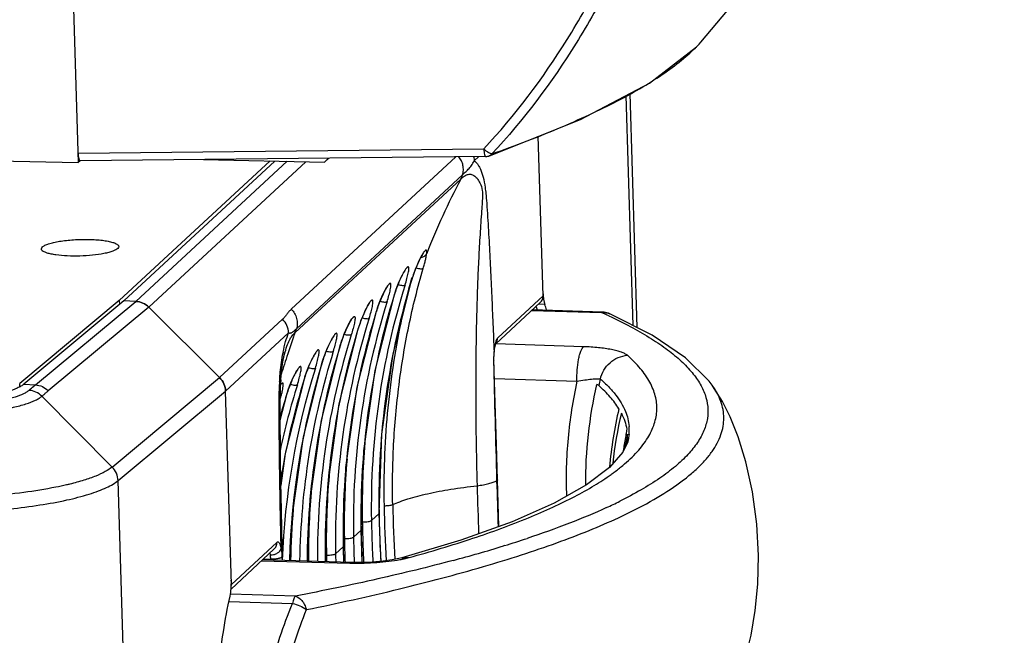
# Model space of a CAD drawing. Header units: millimetres. Extents: x 19266 to 21235, y -89 to 1237.
# Tile 60 of 74: x 21092 to 21194, y 624 to 688. Entities that reach past the tile are written whole.
import ezdxf

# ---------------------------------------------------------------- set-up
doc = ezdxf.new("R2010")
doc.units = ezdxf.units.MM
doc.header["$LTSCALE"] = 16.335
doc.layers.get('0').update_dxf_attribs({"linetype": 'CONTINUOUS'})

msp = doc.modelspace()

# ---------------------------------------------------------------- linework, layer by layer
at = {"color": 7, "linetype": 'Continuous'}
for p, q in [((21095.944, 750.567), (21098.314, 672.879)), ((21162.598, 685.304), (21162.6, 685.306)), ((21154.863, 679.802), (21155.588, 656.057)), ((21155.264, 680.013), (21156.001, 655.848)), ((20863.974, 677.979), (21098.314, 672.879)), ((21146.314, 659.135), (21145.812, 675.591)), ((21098.284, 673.855), (21140.182, 674.285)), ((21140.398, 673.5), (21098.496, 673.07)), ((21111.257, 673.201), (21123.746, 672.929)), ((21120.313, 657.74), (21137.294, 673.468)), ((21123.746, 672.929), (21124.145, 673.333)), ((21123.746, 672.929), (21124.183, 673.333)), ((21139.661, 673.492), (21139.199, 673.064)), ((21140.723, 673.557), (21140.719, 673.556)), ((21098.521, 673.07), (21098.314, 672.879)), ((21118.125, 673.051), (21102.546, 658.621)), ((21118.612, 673.041), (21103.03, 658.609)), ((21104.253, 658.55), (21119.868, 673.013)), ((21121.812, 672.971), (21105.594, 657.95)), ((21120.674, 655.285), (21137.831, 671.175)), ((21120.839, 655.715), (21137.995, 671.606)), ((21102.401, 664.019), (21102.383, 664.001)), ((21130.827, 653.124), (21132.808, 660.948)), ((21132.808, 660.948), (21132.788, 660.916)), ((21132.808, 660.948), (21132.844, 661.062)), ((21128.975, 651.408), (21130.956, 659.232)), ((21130.956, 659.232), (21130.936, 659.201)), ((21130.956, 659.232), (21130.985, 659.323)), ((21141.628, 654.795), (21146.314, 659.135)), ((21102.546, 658.621), (21092.26, 650.06)), ((21103.03, 658.609), (21092.682, 649.996)), ((21093.884, 649.923), (21104.25, 658.55)), ((21105.592, 657.95), (21095.217, 649.316)), ((21102.546, 658.621), (21102.558, 658.216)), ((21104.253, 658.55), (21103.03, 658.609)), ((21105.592, 657.95), (21112.906, 650.671)), ((21105.594, 657.95), (21112.906, 650.671)), ((21141.425, 654.165), (21146.021, 658.422)), ((21146.488, 658.229), (21145.828, 658.244)), ((21127.122, 649.692), (21129.103, 657.516)), ((21129.103, 657.516), (21129.083, 657.485)), ((21129.103, 657.516), (21129.132, 657.607)), ((21145.151, 657.617), (21152.341, 657.392)), ((21152.446, 657.438), (21145.203, 657.665)), ((21152.446, 657.438), (21152.341, 657.392)), ((21153.199, 657.265), (21153.199, 657.265)), ((21112.906, 650.671), (21119.413, 656.698)), ((21127.251, 655.8), (21127.28, 655.891)), ((21120.025, 655.304), (21113.518, 649.278)), ((21125.27, 647.976), (21127.251, 655.8)), ((21127.251, 655.8), (21127.231, 655.769)), ((21123.422, 646.285), (21125.398, 654.084)), ((21125.378, 654.053), (21125.398, 654.084)), ((21125.398, 654.084), (21125.445, 654.232)), ((21125.398, 654.084), (21125.398, 654.084)), ((21141.39, 654.05), (21141.43, 654.182)), ((21141.43, 654.182), (21141.441, 654.208)), ((21150.484, 653.863), (21141.435, 654.175)), ((21141.24, 652.564), (21141.258, 653.092)), ((21141.272, 653.28), (21141.247, 653.338)), ((21141.258, 653.092), (21141.272, 653.28)), ((21141.272, 653.28), (21141.3, 653.554)), ((21121.565, 644.545), (21123.546, 652.369)), ((21123.546, 652.369), (21123.526, 652.337)), ((21123.546, 652.369), (21123.575, 652.462)), ((21141.242, 652.462), (21141.193, 652.393)), ((21141.242, 652.462), (21141.24, 652.564)), ((21141.365, 648.023), (21141.242, 652.462)), ((21092.269, 649.757), (21092.26, 650.06)), ((21092.682, 649.996), (21093.884, 649.923)), ((21101.815, 641.44), (21112.906, 650.671)), ((21119.102, 650.249), (21119.104, 650.286)), ((21119.187, 649.469), (21119.214, 650.281)), ((21119.213, 650.244), (21119.227, 650.506)), ((21119.213, 650.244), (21119.215, 650.281)), ((21119.712, 642.83), (21121.693, 650.653)), ((21121.693, 650.653), (21121.673, 650.621)), ((21121.693, 650.653), (21121.723, 650.747)), ((21141.294, 650.585), (21149.803, 650.292)), ((21163.767, 649.894), (21163.759, 649.905)), ((21094.558, 648.752), (21101.815, 641.44)), ((21102.423, 640.043), (21113.518, 649.278)), ((21114.127, 629.322), (21113.518, 649.278)), ((21119.171, 646.292), (21119.841, 648.937)), ((21119.841, 648.937), (21119.821, 648.906)), ((21119.841, 648.937), (21119.87, 649.031)), ((21155.054, 644.06), (21154.548, 642.971)), ((21154.749, 644.125), (21154.746, 644.106)), ((21154.879, 644.088), (21154.883, 644.107)), ((21155.006, 644.061), (21155.001, 644.007)), ((21155.008, 644.08), (21155.006, 644.061)), ((21155.058, 644.078), (21155.054, 644.059)), ((21119.247, 639.524), (21119.712, 642.83)), ((21104.712, 565.006), (21102.423, 640.043)), ((21141.516, 640.109), (21141.518, 640.027)), ((21141.743, 635.301), (21141.593, 640.112)), ((21128.586, 635.919), (21129.369, 636.644)), ((21129.368, 636.686), (21129.369, 636.644)), ((21129.391, 636.685), (21129.369, 636.644)), ((21129.508, 632.964), (21129.391, 636.685)), ((21126.733, 634.203), (21127.516, 634.928)), ((21127.538, 634.97), (21127.516, 634.928)), ((21127.516, 634.97), (21127.516, 634.928)), ((21127.644, 631.598), (21127.538, 634.97)), ((21114.127, 629.322), (21118.813, 633.663)), ((21137.815, 633.883), (21131.733, 632.054)), ((21114.083, 628.84), (21118.52, 632.95)), ((21118.52, 632.95), (21118.52, 632.95)), ((21119.4, 631.788), (21119.366, 633.26)), ((21124.881, 632.487), (21125.664, 633.213)), ((21125.663, 633.255), (21125.664, 633.213)), ((21125.686, 633.254), (21125.664, 633.213)), ((21125.737, 631.619), (21125.686, 633.254)), ((21129.58, 631.705), (21129.508, 632.964)), ((21142.332, 633.326), (21142.209, 633.288)), ((21117.247, 631.771), (21126.371, 631.529)), ((21126.515, 631.599), (21117.325, 631.843)), ((21117.427, 631.938), (21118.147, 631.945)), ((21118.147, 631.945), (21118.15, 631.821)), ((21119.341, 632.154), (21119.352, 631.789)), ((21126.371, 631.529), (21126.515, 631.599)), ((21131.731, 632.053), (21131.733, 632.054)), ((21113.875, 627.544), (21120.442, 627.347)), ((21120.732, 628.115), (21114.014, 628.315))]:
    msp.add_line(p, q, dxfattribs=at)
for points in [[(21162.6, 685.306), (21167.561, 691.25), (21172.957, 699.252), (21177.881, 708.553), (21182.218, 719.135), (21185.9, 730.962), (21188.863, 743.83), (21191.101, 757.521), (21192.665, 771.979), (21193.605, 787.329), (21193.944, 803.7)], [(21140.718, 673.559), (21150.169, 677.328), (21157.313, 681.093), (21162.155, 684.841), (21162.601, 685.307)], [(21132.844, 661.062), (21132.984, 661.474), (21133.136, 661.878), (21133.293, 662.261), (21133.447, 662.608), (21133.592, 662.907), (21133.721, 663.151), (21133.828, 663.333), (21133.906, 663.45), (21133.924, 663.474)], [(21130.985, 659.323), (21131.112, 659.701), (21131.247, 660.068), (21131.386, 660.417), (21131.525, 660.739), (21131.659, 661.028), (21131.785, 661.279), (21131.898, 661.487), (21131.993, 661.646), (21132.062, 661.746), (21132.076, 661.765)], [(21129.132, 657.607), (21129.259, 657.985), (21129.395, 658.353), (21129.534, 658.701), (21129.672, 659.023), (21129.806, 659.312), (21129.932, 659.563), (21130.045, 659.771), (21130.141, 659.93), (21130.21, 660.031), (21130.224, 660.049)], [(21127.28, 655.891), (21127.407, 656.269), (21127.542, 656.637), (21127.681, 656.985), (21127.82, 657.307), (21127.954, 657.596), (21128.08, 657.847), (21128.193, 658.055), (21128.288, 658.214), (21128.357, 658.315), (21128.371, 658.333)], [(21163.759, 649.905), (21163.463, 650.299), (21161.026, 652.717), (21157.588, 655.046), (21153.199, 657.265)], [(21125.445, 654.232), (21125.589, 654.65), (21125.744, 655.06), (21125.903, 655.445), (21126.059, 655.791), (21126.204, 656.087), (21126.331, 656.324), (21126.435, 656.497), (21126.507, 656.602), (21126.522, 656.621)], [(21123.575, 652.462), (21123.703, 652.843), (21123.84, 653.212), (21123.98, 653.562), (21124.119, 653.885), (21124.254, 654.175), (21124.38, 654.426), (21124.493, 654.633), (21124.588, 654.789), (21124.656, 654.888), (21124.669, 654.905)], [(21141.3, 653.554), (21141.342, 653.833), (21141.39, 654.05)], [(21119.227, 650.506), (21119.283, 651.178), (21119.361, 651.802), (21119.452, 652.352), (21119.543, 652.794), (21119.613, 653.089), (21119.644, 653.208)], [(21121.723, 650.747), (21121.851, 651.127), (21121.987, 651.496), (21122.127, 651.847), (21122.267, 652.17), (21122.401, 652.459), (21122.527, 652.71), (21122.64, 652.917), (21122.736, 653.074), (21122.803, 653.172), (21122.816, 653.189)], [(21129.391, 636.685), (21129.66, 644.827), (21130.827, 653.124)], [(21119.87, 649.031), (21119.998, 649.411), (21120.135, 649.781), (21120.275, 650.131), (21120.414, 650.454), (21120.549, 650.743), (21120.675, 650.994), (21120.788, 651.201), (21120.883, 651.358), (21120.951, 651.456), (21120.964, 651.473)], [(21127.538, 634.97), (21127.807, 643.112), (21128.975, 651.408)], [(21164.508, 615.902), (21164.842, 616.385), (21165.492, 617.457), (21166.082, 618.632), (21166.67, 620.073), (21167.253, 621.882), (21167.789, 624.086), (21168.218, 626.612), (21168.491, 629.351), (21168.572, 632.308), (21168.401, 635.554), (21167.944, 638.897), (21167.263, 641.972), (21166.462, 644.563), (21165.639, 646.61), (21164.837, 648.203), (21163.997, 649.564), (21163.767, 649.894)], [(21119.366, 633.26), (21119.291, 636.979), (21119.241, 639.89), (21119.207, 642.21), (21119.187, 643.999), (21119.174, 645.586), (21119.168, 647.008), (21119.172, 648.294), (21119.187, 649.469)], [(21125.686, 633.254), (21125.955, 641.396), (21127.122, 649.692)], [(21123.837, 631.67), (21124.102, 639.68), (21125.27, 647.976)], [(21141.593, 640.111), (21141.487, 643.723), (21141.365, 648.023)], [(21122.044, 631.717), (21122.252, 637.989), (21123.422, 646.285)], [(21120.249, 631.765), (21120.397, 636.249), (21121.565, 644.545)], [(21154.548, 642.971), (21153.172, 641.405), (21150.81, 639.613), (21147.451, 637.72), (21143.114, 635.796), (21137.815, 633.883)], [(21131.731, 632.053), (21131.431, 631.979), (21130.741, 631.847), (21129.796, 631.722), (21128.65, 631.63), (21127.416, 631.591), (21126.515, 631.599)]]:
    msp.add_lwpolyline(points, dxfattribs=at)
for centre, radius, start, end in [((21140.388, 674.501), 1.001, 270.59061, 276.48457), ((21140.387, 674.503), 1.003, 276.5078, 289.55474), ((21140.486, 674.211), 0.692, 289.92028, 293.26125), ((21197.811, 638.889), 68.118, 151.70679, 158.82577), ((21134.453, 672.716), 3.712, 335.4783, 342.59439), ((21133.584, 663.979), 0.891, 277.04156, 278.66999), ((21201.882, 641.765), 71.768, 164.47912, 168.28011), ((21144.948, 657.132), 12.735, 162.55414, 162.71088), ((21204.889, 637.434), 76.318, 162.61286, 181.13768), ((21143.098, 655.415), 12.738, 162.55409, 162.71088), ((21203.036, 635.719), 76.318, 162.61286, 181.13768), ((21127.198, 651.338), 19.578, 18.80975, 19.99076), ((21128.134, 651.522), 19.541, 18.3649, 20.07526), ((21141.246, 653.699), 12.738, 162.55409, 162.71088), ((21152.543, 655.709), 1.695, 93.32902, 96.85655), ((21129.44, 606.109), 56.164, 65.06481, 65.93611), ((21152.383, 655.438), 2.001, 83.48015, 88.20794), ((21152.38, 655.428), 2.012, 65.98422, 83.42802), ((21201.184, 634.003), 76.318, 162.61286, 181.13768), ((21117.295, 656.826), 3.714, 335.47978, 342.59292), ((21199.272, 632.299), 76.257, 162.60807, 180.45587), ((21139.393, 651.983), 12.738, 162.55409, 162.71088), ((21198.553, 631.378), 76.608, 162.78295, 179.74171), ((21137.562, 650.261), 12.76, 162.55434, 162.71107), ((21145.553, 653.222), 4.292, 167.99215, 168.33232), ((21222.338, 619.395), 107.806, 161.76854, 162.95967), ((21136.412, 649.85), 17.295, 168.48382, 168.6795), ((21197.305, 630.607), 76.141, 162.59942, 179.14421), ((21160.918, 651.12), 19.795, 173.56528, 173.72341), ((21196.548, 629.694), 76.453, 162.77201, 178.44007), ((21135.673, 648.557), 12.722, 162.55558, 162.71263), ((21146.738, 652.505), 5.547, 177.80266, 180.43954), ((21146.968, 652.505), 5.776, 180.42118, 181.11498), ((23427.857, 706.415), 2287.302, 181.353378, 181.661166), ((21195.34, 628.915), 76.027, 162.59154, 177.82929), ((21150.389, 648.922), 31.315, 177.57154, 178.07085), ((21144.233, 649.184), 25.154, 177.06403, 177.49017), ((21193.777, 628.193), 75.512, 162.72165, 171.252), ((21192.842, 627.359), 75.363, 162.56037, 167.9265), ((21141.797, 649.218), 22.607, 176.87016, 177.30631), ((21133.821, 646.841), 12.722, 162.55558, 162.71263), ((21198.211, 639.123), 47.377, 166.07174, 166.91515), ((21191.288, 626.663), 74.849, 162.71237, 164.7383), ((21131.968, 645.125), 12.722, 162.55558, 162.71263), ((21198.606, 637.142), 45.648, 166.93996, 174.61597), ((21198.527, 636.749), 45.31, 166.91594, 173.56691), ((21223.692, 632.675), 69.887, 169.96431, 170.57032), ((21224.191, 632.587), 70.393, 169.55762, 169.96456), ((21224.242, 631.202), 70.55, 168.86111, 169.45958), ((21150.157, 644.541), 4.873, 354.57478, 3.41711), ((21150.426, 645.267), 4.78, 354.70077, 4.4138), ((21206.009, 637.24), 78.38, 175.08742, 181.07195), ((21223.107, 632.772), 69.294, 170.5863, 171.12904), ((21223.563, 631.328), 69.859, 169.47572, 169.95968), ((21150.074, 644.548), 4.956, 352.60817, 353.72861), ((21222.699, 632.836), 68.881, 171.12931, 171.40669), ((21204.157, 635.524), 78.38, 175.08742, 181.07195), ((21202.304, 633.808), 78.38, 175.08742, 181.07195), ((21200.346, 632.099), 78.274, 175.07814, 180.27922), ((21883.75, 660.658), 744.551, 181.627453, 182.009666), ((21293.763, 640.839), 163.017, 181.15176, 183.14466), ((21131.913, 682.766), 50.106, 294.72144, 296.45325), ((21198.313, 630.396), 78.093, 175.08345, 178.9922), ((21277.557, 639.435), 148.214, 181.07873, 181.74553), ((21295.599, 640.801), 165.742, 181.1586, 183.12573), ((21274.668, 638.524), 147.05, 181.07192, 181.38345), ((21274.896, 638.661), 146.336, 181.07378, 181.74915), ((21275.705, 637.719), 148.214, 181.07873, 181.74553), ((21274.973, 638.533), 147.356, 181.38379, 182.69548), ((21277.968, 639.453), 148.626, 181.74776, 182.98937), ((21272.815, 636.808), 147.05, 181.07192, 181.38345), ((21273.043, 636.946), 146.336, 181.07378, 181.74915), ((21275.231, 638.667), 146.671, 181.74739, 182.74725), ((21107.644, 745.743), 117.647, 287.14849, 288.34856), ((21270.162, 635.212), 145.306, 181.07423, 181.40782), ((21273.743, 636), 148.105, 181.07834, 181.69453), ((21273, 636.813), 147.236, 181.38352, 182.0228), ((21273.291, 636.948), 146.583, 181.74726, 182.09249), ((21275.931, 637.73), 148.441, 181.74737, 182.36781), ((21099.573, 771.984), 145.101, 284.96722, 287.08783), ((21270.953, 635.092), 147.04, 181.07191, 181.33494), ((21127.102, 659.036), 27.517, 268.47805, 268.77182), ((21128.952, 645.753), 14.112, 280.48032, 281.54675), ((21113.161, 629.293), 0.966, 355.77962, 1.73927)]:
    msp.add_arc(centre, radius, start, end, dxfattribs=at)
for centre, major_axis, ratio, start_param, end_param in [((21098.516, 674.07), (0.022, 1), 0.2324426, 1.7927533, 3.1454927), ((21146.714, 659.984), (0.032, 2), 0.2076567, -4.4923326, -3.6380821), ((21104.258, 656.599), (1.364, -1.463), 0.9489083, 1.6102446, 2.3694538), ((21111.573, 649.32), (1.364, -1.463), 0.9489083, 0.8248464, 1.6102446), ((21113.6, 629.314), (0.055, 1.999), 0.2573496, -2.2022369, -1.3479865)]:
    msp.add_ellipse(centre, major_axis=major_axis, ratio=ratio, start_param=start_param, end_param=end_param, dxfattribs=at)
for points, knots in [([(21140.182, 674.284), (21143.425, 677.741), (21147.733, 683.496), (21152.407, 691.775), (21155.437, 698.234), (21158.035, 704.849), (21161.025, 713.85), (21162.77, 720.762), (21163.76, 725.411)], [0, 0, 0, 0, 0.2496644, 0.3755008, 0.5005792, 0.6250908, 0.74966, 1, 1, 1, 1]), ([(21164.759, 725.208), (21163.764, 720.546), (21162.01, 713.611), (21159.007, 704.575), (21156.395, 697.926), (21153.347, 691.427), (21148.638, 683.081), (21144.298, 677.273), (21141.028, 673.782)], [0, 0, 0, 0, 0.2496334, 0.3739891, 0.4983984, 0.6235058, 0.7495184, 1, 1, 1, 1]), ([(21141.028, 673.782), (21143.471, 674.648), (21146.983, 675.985), (21151.397, 677.943), (21154.28, 679.37), (21156.851, 680.812), (21159.1, 682.268), (21161.012, 683.736), (21162.116, 684.78), (21162.598, 685.304)], [0, 0, 0, 0, 0.3154859, 0.4570221, 0.5875294, 0.7069939, 0.815589, 0.9132959, 1, 1, 1, 1]), ([(21140.503, 674.02), (21140.418, 674.081), (21140.31, 674.168), (21140.207, 674.261), (21140.182, 674.285)], [0, 0, 0, 0, 0.7529975, 1, 1, 1, 1]), ([(21140.182, 674.285), (21140.188, 674.18), (21140.205, 673.99), (21140.245, 673.77), (21140.289, 673.631), (21140.324, 673.553), (21140.368, 673.499), (21140.398, 673.5)], [0, 0, 0, 0, 0.3742488, 0.681349, 0.7996838, 0.89151, 1, 1, 1, 1]), ([(21137.995, 671.606), (21138.044, 671.761), (21138.101, 672.089), (21138.06, 672.588), (21137.897, 673.067), (21137.713, 673.352), (21137.606, 673.482)], [0, 0, 0, 0, 0.245564, 0.494432, 0.7461467, 1, 1, 1, 1]), ([(21139.139, 673.488), (21139.148, 673.454), (21139.179, 673.314), (21139.195, 673.171), (21139.199, 673.064)], [0, 0, 0, 0, 0.2514534, 1, 1, 1, 1]), ([(21140.66, 673.917), (21140.647, 673.924), (21140.594, 673.957), (21140.542, 673.992), (21140.503, 674.02)], [0, 0, 0, 0, 0.2392337, 1, 1, 1, 1]), ([(21140.804, 673.842), (21140.792, 673.847), (21140.743, 673.87), (21140.696, 673.896), (21140.66, 673.917)], [0, 0, 0, 0, 0.2331614, 1, 1, 1, 1]), ([(21141.028, 673.782), (21140.995, 673.781), (21140.917, 673.795), (21140.845, 673.823), (21140.804, 673.842)], [0, 0, 0, 0, 0.423333, 1, 1, 1, 1]), ([(21137.995, 671.606), (21138.087, 671.697), (21138.292, 671.885), (21138.612, 672.2), (21138.937, 672.587), (21139.124, 672.894), (21139.199, 673.064)], [0, 0, 0, 0, 0.2039539, 0.4383027, 0.7073657, 1, 1, 1, 1]), ([(21139.199, 673.064), (21139.328, 672.981), (21139.506, 672.794), (21139.701, 672.487), (21139.919, 672.042), (21140.157, 671.31), (21140.314, 670.455), (21140.405, 669.651), (21140.485, 668.754), (21140.566, 667.603), (21140.652, 666.204), (21140.731, 664.792), (21140.804, 663.372), (21140.898, 661.47), (21141.008, 659.084), (21141.132, 656.214), (21141.209, 654.298), (21141.247, 653.338)], [0, 0, 0, 0, 0.0230311, 0.0375674, 0.0545365, 0.0969116, 0.1522737, 0.1844042, 0.2180177, 0.287066, 0.3571846, 0.4278286, 0.4987975, 0.5699951, 0.7128821, 0.8562539, 1, 1, 1, 1]), ([(21137.831, 671.175), (21137.932, 671.284), (21138.132, 671.474), (21138.478, 671.663), (21138.844, 671.701), (21139.205, 671.56), (21139.538, 671.24), (21139.847, 670.713), (21140.041, 670.082), (21140.063, 669.417), (21140.03, 668.823), (21139.988, 668.211), (21139.928, 667.392), (21139.857, 666.368), (21139.778, 665.142), (21139.708, 663.917), (21139.645, 662.693), (21139.571, 661.064), (21139.495, 659.029), (21139.428, 656.589), (21139.382, 654.15), (21139.356, 651.711), (21139.347, 648.459), (21139.38, 644.393), (21139.454, 641.14), (21139.499, 639.513)], [0, 0, 0, 0, 0.0131893, 0.0242962, 0.0342891, 0.0447664, 0.0575614, 0.0744788, 0.0985519, 0.1151654, 0.1331631, 0.1513584, 0.1695743, 0.2059715, 0.2422988, 0.2785601, 0.3147668, 0.3509293, 0.4231563, 0.495296, 0.5673862, 0.6394545, 0.7115209, 0.8557016, 1, 1, 1, 1]), ([(21094.598, 663.78), (21094.568, 663.807), (21094.517, 663.864), (21094.474, 664.015), (21094.549, 664.119), (21094.604, 664.171)], [0, 0, 0, 0, 0.2726408, 0.4968214, 1, 1, 1, 1]), ([(21102.383, 664.001), (21102.322, 663.944), (21102.151, 663.838), (21101.838, 663.708), (21101.432, 663.587), (21100.746, 663.433), (21099.752, 663.296), (21098.482, 663.216), (21097.213, 663.224), (21096.222, 663.304), (21095.538, 663.419), (21095.136, 663.517), (21094.826, 663.63), (21094.658, 663.726), (21094.598, 663.78)], [0, 0, 0, 0, 0.031604, 0.0742122, 0.1274533, 0.1902858, 0.3384051, 0.50345, 0.6679691, 0.8145718, 0.8763378, 0.928361, 0.9696467, 1, 1, 1, 1]), ([(21094.604, 664.171), (21094.678, 664.239), (21094.89, 664.362), (21095.282, 664.51), (21095.793, 664.644), (21096.405, 664.76), (21097.095, 664.851), (21097.838, 664.915), (21098.606, 664.948), (21099.369, 664.95), (21100.1, 664.921), (21100.769, 664.861), (21101.354, 664.774), (21101.831, 664.662), (21102.152, 664.547), (21102.337, 664.438), (21102.428, 664.36), (21102.484, 664.276), (21102.504, 664.149), (21102.446, 664.064), (21102.401, 664.019)], [0, 0, 0, 0, 0.0358922, 0.0859274, 0.1492515, 0.2240319, 0.3077276, 0.3973838, 0.4897849, 0.5815815, 0.6694636, 0.7502845, 0.8212191, 0.8799559, 0.9249247, 0.9421467, 0.956099, 0.9674175, 0.9773771, 1, 1, 1, 1]), ([(21133.844, 663.398), (21133.749, 663.239), (21133.558, 662.878), (21133.188, 662.069), (21132.943, 661.408), (21132.799, 660.95)], [0, 0, 0, 0, 0.2086543, 0.4590351, 1, 1, 1, 1]), ([(21133.718, 663.098), (21133.841, 663.116), (21134.073, 663.202), (21134.241, 663.389), (21134.292, 663.493)], [0, 0, 0, 0, 0.5170035, 1, 1, 1, 1]), ([(21134.292, 663.493), (21134.298, 663.545), (21134.305, 663.634), (21134.301, 663.738), (21134.285, 663.797), (21134.268, 663.826), (21134.244, 663.841), (21134.213, 663.841), (21134.181, 663.827), (21134.144, 663.8), (21134.104, 663.762), (21134.038, 663.689), (21133.949, 663.567), (21133.881, 663.459), (21133.844, 663.398)], [0, 0, 0, 0, 0.159944, 0.2748534, 0.3157284, 0.3472942, 0.3735201, 0.4010361, 0.435891, 0.4811645, 0.5380594, 0.6070196, 0.7809558, 1, 1, 1, 1]), ([(21133.941, 661.957), (21133.985, 662.108), (21134.067, 662.397), (21134.169, 662.81), (21134.243, 663.172), (21134.28, 663.394), (21134.292, 663.493)], [0, 0, 0, 0, 0.2982229, 0.572081, 0.8094661, 1, 1, 1, 1]), ([(21132.386, 661.457), (21132.403, 661.544), (21132.426, 661.666), (21132.445, 661.821), (21132.451, 661.914), (21132.45, 661.992), (21132.442, 662.06), (21132.416, 662.122), (21132.362, 662.127), (21132.322, 662.107), (21132.276, 662.071), (21132.224, 662.017), (21132.165, 661.945), (21132.074, 661.818), (21132.008, 661.71), (21131.963, 661.633)], [0, 0, 0, 0, 0.1945949, 0.2753336, 0.344155, 0.4007034, 0.445008, 0.501051, 0.5245922, 0.5554691, 0.5978572, 0.6530213, 0.7212216, 0.8022562, 1, 1, 1, 1]), ([(21133.19, 662.007), (21133.271, 661.984), (21133.425, 661.948), (21133.639, 661.918), (21133.795, 661.916), (21133.891, 661.934), (21133.927, 661.948), (21133.941, 661.957)], [0, 0, 0, 0, 0.328538, 0.6196933, 0.8482677, 0.9339069, 1, 1, 1, 1]), ([(21130.779, 637.562), (21130.76, 638.596), (21130.755, 640.663), (21130.861, 643.759), (21131.081, 646.844), (21131.524, 650.936), (21132.363, 656.005), (21133.354, 659.994), (21133.941, 661.957)], [0, 0, 0, 0, 0.1256248, 0.2510406, 0.3762935, 0.5013663, 0.7509879, 1, 1, 1, 1]), ([(21131.963, 661.633), (21131.869, 661.473), (21131.683, 661.116), (21131.325, 660.324), (21131.086, 659.68), (21130.946, 659.234)], [0, 0, 0, 0, 0.2122043, 0.4628591, 1, 1, 1, 1]), ([(21132.058, 660.24), (21132.127, 660.458), (21132.246, 660.861), (21132.348, 661.269), (21132.386, 661.457)], [0, 0, 0, 0, 0.5436248, 1, 1, 1, 1]), ([(21132.788, 660.916), (21131.578, 657.028), (21129.783, 649.003), (21129.293, 640.796), (21129.368, 636.686)], [0, 0, 0, 0, 0.4976635, 1, 1, 1, 1]), ([(21130.533, 659.741), (21130.551, 659.828), (21130.573, 659.95), (21130.592, 660.105), (21130.598, 660.198), (21130.597, 660.276), (21130.589, 660.344), (21130.563, 660.406), (21130.51, 660.411), (21130.469, 660.392), (21130.423, 660.356), (21130.371, 660.301), (21130.313, 660.23), (21130.222, 660.102), (21130.155, 659.994), (21130.11, 659.917)], [0, 0, 0, 0, 0.1945949, 0.2753336, 0.344155, 0.4007034, 0.445008, 0.501051, 0.5245922, 0.5554691, 0.5978572, 0.6530213, 0.7212216, 0.8022562, 1, 1, 1, 1]), ([(21131.333, 660.279), (21131.414, 660.256), (21131.566, 660.22), (21131.776, 660.192), (21131.926, 660.192), (21132.015, 660.213), (21132.047, 660.23), (21132.058, 660.24)], [0, 0, 0, 0, 0.3385473, 0.6325496, 0.8566954, 0.9381275, 1, 1, 1, 1]), ([(21130.936, 659.201), (21129.725, 655.312), (21127.931, 647.287), (21127.44, 639.08), (21127.516, 634.97)], [0, 0, 0, 0, 0.4976635, 1, 1, 1, 1]), ([(21130.11, 659.917), (21130.017, 659.758), (21129.831, 659.4), (21129.472, 658.608), (21129.234, 657.964), (21129.094, 657.518)], [0, 0, 0, 0, 0.2122043, 0.4628591, 1, 1, 1, 1]), ([(21130.206, 658.524), (21130.274, 658.742), (21130.393, 659.145), (21130.495, 659.553), (21130.533, 659.741)], [0, 0, 0, 0, 0.5436248, 1, 1, 1, 1]), ([(21146.022, 658.423), (21146.117, 658.512), (21146.272, 658.735), (21146.318, 659.003), (21146.314, 659.135)], [0, 0, 0, 0, 0.4958746, 1, 1, 1, 1]), ([(21104.253, 658.55), (21104.5, 658.538), (21104.997, 658.418), (21105.417, 658.127), (21105.594, 657.95)], [0, 0, 0, 0, 0.496482, 1, 1, 1, 1]), ([(21128.258, 658.201), (21128.164, 658.042), (21127.978, 657.684), (21127.62, 656.892), (21127.381, 656.248), (21127.241, 655.802)], [0, 0, 0, 0, 0.2122043, 0.4628591, 1, 1, 1, 1]), ([(21128.681, 658.026), (21128.698, 658.112), (21128.721, 658.235), (21128.74, 658.389), (21128.746, 658.482), (21128.745, 658.56), (21128.737, 658.628), (21128.711, 658.69), (21128.657, 658.695), (21128.617, 658.676), (21128.571, 658.64), (21128.519, 658.586), (21128.46, 658.514), (21128.369, 658.386), (21128.303, 658.278), (21128.258, 658.201)], [0, 0, 0, 0, 0.1945949, 0.2753336, 0.344155, 0.4007034, 0.445008, 0.501051, 0.5245922, 0.5554691, 0.5978572, 0.6530213, 0.7212216, 0.8022562, 1, 1, 1, 1]), ([(21128.353, 656.809), (21128.422, 657.026), (21128.541, 657.43), (21128.643, 657.838), (21128.681, 658.026)], [0, 0, 0, 0, 0.5436248, 1, 1, 1, 1]), ([(21129.481, 658.563), (21129.561, 658.54), (21129.714, 658.504), (21129.924, 658.476), (21130.073, 658.476), (21130.162, 658.497), (21130.194, 658.514), (21130.206, 658.524)], [0, 0, 0, 0, 0.3385473, 0.6325496, 0.8566954, 0.9381275, 1, 1, 1, 1]), ([(21120.313, 657.74), (21120.229, 657.662), (21120.068, 657.498), (21119.849, 657.231), (21119.644, 656.955), (21119.497, 656.776), (21119.413, 656.698)], [0, 0, 0, 0, 0.249288, 0.4993523, 0.7503833, 1, 1, 1, 1]), ([(21120.313, 657.74), (21120.445, 657.609), (21120.673, 657.312), (21120.885, 656.796), (21120.951, 656.248), (21120.893, 655.886), (21120.839, 655.715)], [0, 0, 0, 0, 0.2535882, 0.5055709, 0.7545673, 1, 1, 1, 1]), ([(21129.083, 657.485), (21127.873, 653.596), (21126.078, 645.571), (21125.588, 637.364), (21125.663, 633.255)], [0, 0, 0, 0, 0.4976635, 1, 1, 1, 1]), ([(21126.426, 656.522), (21126.471, 656.595), (21126.535, 656.698), (21126.624, 656.819), (21126.681, 656.886), (21126.731, 656.935), (21126.775, 656.966), (21126.814, 656.981), (21126.851, 656.971), (21126.874, 656.939), (21126.887, 656.892), (21126.893, 656.828), (21126.892, 656.711), (21126.87, 656.526), (21126.841, 656.37), (21126.823, 656.282)], [0, 0, 0, 0, 0.1919542, 0.2698431, 0.3348158, 0.3867684, 0.4261801, 0.4547841, 0.4777591, 0.5038284, 0.5392602, 0.5864058, 0.6458047, 0.800684, 1, 1, 1, 1]), ([(21152.445, 657.401), (21152.574, 657.408), (21152.833, 657.394), (21153.082, 657.317), (21153.199, 657.265)], [0, 0, 0, 0, 0.5030545, 1, 1, 1, 1]), ([(21153.118, 657.038), (21153.862, 656.692), (21155.273, 655.996), (21157.237, 654.883), (21158.95, 653.746), (21160.4, 652.586), (21161.577, 651.403), (21162.473, 650.196), (21163.074, 648.962), (21163.363, 647.702), (21163.325, 646.429), (21162.955, 645.159), (21162.261, 643.903), (21161.254, 642.662), (21159.936, 641.435), (21158.312, 640.222), (21156.388, 639.026), (21154.983, 638.279), (21154.234, 637.906)], [0, 0, 0, 0, 0.0864451, 0.1657572, 0.2378842, 0.3029172, 0.3611965, 0.4133963, 0.4606868, 0.5048627, 0.548273, 0.5935218, 0.6429925, 0.6985182, 0.7613748, 0.8323446, 0.9118242, 1, 1, 1, 1]), ([(21120.025, 655.304), (21120.017, 655.561), (21119.898, 656.078), (21119.597, 656.514), (21119.413, 656.698)], [0, 0, 0, 0, 0.4968683, 1, 1, 1, 1]), ([(21125.389, 654.086), (21125.532, 654.542), (21125.775, 655.198), (21126.142, 656.002), (21126.332, 656.362), (21126.426, 656.522)], [0, 0, 0, 0, 0.5398598, 0.7903631, 1, 1, 1, 1]), ([(21126.823, 656.282), (21126.784, 656.098), (21126.684, 655.699), (21126.567, 655.305), (21126.501, 655.093)], [0, 0, 0, 0, 0.458308, 1, 1, 1, 1]), ([(21127.628, 656.847), (21127.709, 656.825), (21127.861, 656.788), (21128.071, 656.76), (21128.221, 656.76), (21128.31, 656.781), (21128.342, 656.798), (21128.353, 656.809)], [0, 0, 0, 0, 0.3385473, 0.6325496, 0.8566954, 0.9381275, 1, 1, 1, 1]), ([(21131.61, 656.343), (21131.288, 654.798), (21130.737, 651.684), (21129.991, 645.391), (21129.827, 640.624), (21129.891, 637.45)], [0, 0, 0, 0, 0.2491093, 0.4988411, 1, 1, 1, 1]), ([(21119.465, 653.303), (21119.54, 653.669), (21119.7, 654.344), (21119.912, 655.006), (21120.025, 655.304)], [0, 0, 0, 0, 0.5395639, 1, 1, 1, 1]), ([(21119.618, 653.117), (21119.686, 653.389), (21119.827, 653.877), (21120.081, 654.512), (21120.351, 654.977), (21120.566, 655.206), (21120.674, 655.285)], [0, 0, 0, 0, 0.3437911, 0.6207176, 0.8365974, 1, 1, 1, 1]), ([(21120.674, 655.285), (21120.615, 655.114), (21120.369, 654.394), (21120.125, 653.674), (21119.944, 653.123)], [0, 0, 0, 0, 0.2374652, 1, 1, 1, 1]), ([(21120.025, 655.304), (21120.062, 655.29), (21120.134, 655.273), (21120.238, 655.28), (21120.332, 655.308), (21120.461, 655.377), (21120.627, 655.52), (21120.76, 655.648), (21120.839, 655.715)], [0, 0, 0, 0, 0.1230008, 0.2258244, 0.3230912, 0.4255028, 0.6777003, 1, 1, 1, 1]), ([(21127.231, 655.769), (21126.027, 651.901), (21124.238, 643.92), (21123.74, 635.759), (21123.808, 631.671)], [0, 0, 0, 0, 0.4976751, 1, 1, 1, 1]), ([(21124.976, 654.595), (21124.994, 654.681), (21125.016, 654.804), (21125.035, 654.959), (21125.041, 655.051), (21125.04, 655.129), (21125.031, 655.197), (21125.006, 655.259), (21124.952, 655.263), (21124.911, 655.244), (21124.865, 655.208), (21124.813, 655.153), (21124.755, 655.081), (21124.663, 654.953), (21124.597, 654.845), (21124.552, 654.768)], [0, 0, 0, 0, 0.1943744, 0.2749905, 0.3436843, 0.400103, 0.4442817, 0.5001466, 0.5237239, 0.5547013, 0.5972142, 0.6525109, 0.7208446, 0.8020101, 1, 1, 1, 1]), ([(21126.501, 655.093), (21126.489, 655.082), (21126.457, 655.066), (21126.368, 655.044), (21126.219, 655.044), (21126.009, 655.072), (21125.856, 655.109), (21125.775, 655.132)], [0, 0, 0, 0, 0.0618583, 0.1432556, 0.3673154, 0.6613435, 1, 1, 1, 1]), ([(21124.552, 654.768), (21124.459, 654.608), (21124.272, 654.251), (21123.914, 653.459), (21123.676, 652.816), (21123.536, 652.371)], [0, 0, 0, 0, 0.2123173, 0.4629832, 1, 1, 1, 1]), ([(21124.648, 653.377), (21124.717, 653.595), (21124.836, 653.999), (21124.938, 654.407), (21124.976, 654.595)], [0, 0, 0, 0, 0.5437143, 1, 1, 1, 1]), ([(21141.307, 653.849), (21141.3, 653.808), (21141.276, 653.639), (21141.258, 653.468), (21141.247, 653.338)], [0, 0, 0, 0, 0.2398987, 1, 1, 1, 1]), ([(21141.35, 654.09), (21141.346, 654.071), (21141.33, 653.991), (21141.316, 653.91), (21141.307, 653.849)], [0, 0, 0, 0, 0.241179, 1, 1, 1, 1]), ([(21141.394, 654.28), (21141.391, 654.267), (21141.377, 654.212), (21141.364, 654.157), (21141.355, 654.115)], [0, 0, 0, 0, 0.2411738, 1, 1, 1, 1]), ([(21141.628, 654.795), (21141.604, 654.772), (21141.557, 654.711), (21141.47, 654.541), (21141.423, 654.39), (21141.394, 654.28)], [0, 0, 0, 0, 0.1750769, 0.400319, 1, 1, 1, 1]), ([(21141.445, 654.204), (21141.507, 654.287), (21141.604, 654.478), (21141.631, 654.689), (21141.628, 654.795)], [0, 0, 0, 0, 0.4965655, 1, 1, 1, 1]), ([(21149.803, 650.292), (21149.794, 650.682), (21149.816, 651.439), (21149.926, 652.348), (21150.069, 652.99), (21150.187, 653.371), (21150.317, 653.66), (21150.426, 653.812), (21150.484, 653.863)], [0, 0, 0, 0, 0.3168994, 0.6143241, 0.7425221, 0.8511128, 0.9372175, 1, 1, 1, 1]), ([(21155.017, 652.976), (21154.941, 653.043), (21154.741, 653.167), (21154.376, 653.318), (21153.912, 653.456), (21153.129, 653.628), (21151.976, 653.783), (21151.005, 653.845), (21150.484, 653.863)], [0, 0, 0, 0, 0.0649439, 0.1495262, 0.2534367, 0.3753612, 0.6650964, 1, 1, 1, 1]), ([(21119.113, 650.473), (21119.126, 650.723), (21119.189, 651.652), (21119.32, 652.577), (21119.454, 653.245)], [0, 0, 0, 0, 0.2688135, 1, 1, 1, 1]), ([(21119.223, 650.453), (21119.238, 650.718), (21119.277, 651.217), (21119.397, 652.109), (21119.521, 652.731), (21119.618, 653.117)], [0, 0, 0, 0, 0.2955186, 0.5569834, 1, 1, 1, 1]), ([(21122.699, 653.052), (21122.606, 652.893), (21122.42, 652.535), (21122.062, 651.743), (21121.823, 651.1), (21121.683, 650.655)], [0, 0, 0, 0, 0.2123173, 0.4629832, 1, 1, 1, 1]), ([(21123.124, 652.879), (21123.141, 652.966), (21123.164, 653.088), (21123.182, 653.243), (21123.188, 653.335), (21123.187, 653.413), (21123.179, 653.481), (21123.153, 653.543), (21123.099, 653.547), (21123.059, 653.528), (21123.013, 653.492), (21122.961, 653.437), (21122.902, 653.365), (21122.811, 653.237), (21122.744, 653.129), (21122.699, 653.052)], [0, 0, 0, 0, 0.1943744, 0.2749905, 0.3436843, 0.400103, 0.4442817, 0.5001466, 0.5237239, 0.5547013, 0.5972142, 0.6525109, 0.7208446, 0.8020101, 1, 1, 1, 1]), ([(21122.796, 651.661), (21122.864, 651.879), (21122.983, 652.283), (21123.085, 652.691), (21123.124, 652.879)], [0, 0, 0, 0, 0.5437143, 1, 1, 1, 1]), ([(21123.923, 653.416), (21124.004, 653.393), (21124.156, 653.357), (21124.366, 653.329), (21124.516, 653.329), (21124.604, 653.35), (21124.637, 653.367), (21124.648, 653.377)], [0, 0, 0, 0, 0.3385484, 0.6325498, 0.8566948, 0.938127, 1, 1, 1, 1]), ([(21141.216, 653.027), (21141.214, 653.002), (21141.205, 652.898), (21141.199, 652.795), (21141.196, 652.717)], [0, 0, 0, 0, 0.2481422, 1, 1, 1, 1]), ([(21141.241, 653.284), (21141.239, 653.263), (21141.23, 653.177), (21141.221, 653.092), (21141.216, 653.027)], [0, 0, 0, 0, 0.2461518, 1, 1, 1, 1]), ([(21152.228, 650.526), (21152.297, 650.849), (21152.543, 651.478), (21153.188, 652.255), (21154.038, 652.793), (21154.691, 652.952), (21155.017, 652.976)], [0, 0, 0, 0, 0.2501526, 0.5017939, 0.7524517, 1, 1, 1, 1]), ([(21154.532, 641.596), (21155.064, 642.038), (21156.014, 642.924), (21157.138, 644.371), (21157.744, 645.627), (21157.995, 646.618), (21158.074, 647.344), (21158.048, 648.069), (21157.915, 648.79), (21157.678, 649.507), (21157.212, 650.481), (21156.355, 651.69), (21155.498, 652.549), (21155.017, 652.976)], [0, 0, 0, 0, 0.1532347, 0.2864737, 0.4039921, 0.4588532, 0.5122747, 0.5652767, 0.61891, 0.6741837, 0.7319832, 0.8576141, 1, 1, 1, 1]), ([(21121.271, 651.163), (21121.289, 651.25), (21121.311, 651.372), (21121.33, 651.527), (21121.336, 651.62), (21121.335, 651.697), (21121.326, 651.765), (21121.301, 651.827), (21121.247, 651.832), (21121.206, 651.812), (21121.16, 651.776), (21121.108, 651.721), (21121.05, 651.649), (21120.958, 651.521), (21120.892, 651.414), (21120.847, 651.336)], [0, 0, 0, 0, 0.1943744, 0.2749905, 0.3436843, 0.400103, 0.4442817, 0.5001466, 0.5237239, 0.5547013, 0.5972142, 0.6525109, 0.7208446, 0.8020101, 1, 1, 1, 1]), ([(21120.847, 651.336), (21120.754, 651.177), (21120.567, 650.82), (21120.209, 650.028), (21119.971, 649.384), (21119.831, 648.939)], [0, 0, 0, 0, 0.2123173, 0.4629832, 1, 1, 1, 1]), ([(21120.943, 649.945), (21121.012, 650.163), (21121.131, 650.567), (21121.233, 650.975), (21121.271, 651.163)], [0, 0, 0, 0, 0.5437143, 1, 1, 1, 1]), ([(21122.071, 651.7), (21122.151, 651.677), (21122.304, 651.641), (21122.514, 651.613), (21122.663, 651.613), (21122.752, 651.634), (21122.784, 651.651), (21122.796, 651.661)], [0, 0, 0, 0, 0.3385484, 0.6325498, 0.8566948, 0.938127, 1, 1, 1, 1]), ([(21092.682, 649.996), (21092.591, 649.92), (21092.373, 649.772), (21091.82, 649.487), (21090.922, 649.165), (21089.628, 648.836), (21088.092, 648.556), (21086.369, 648.335), (21083.889, 648.131), (21081.984, 648.091), (21080.707, 648.119)], [0, 0, 0, 0, 0.029141, 0.0642115, 0.1520415, 0.2619838, 0.3907816, 0.5341484, 0.6870962, 1, 1, 1, 1]), ([(21093.221, 649.357), (21093.385, 649.501), (21093.606, 649.691), (21093.831, 649.877), (21093.888, 649.923)], [0, 0, 0, 0, 0.7484662, 1, 1, 1, 1]), ([(21093.884, 649.923), (21094.13, 649.91), (21094.625, 649.786), (21095.041, 649.493), (21095.217, 649.316)], [0, 0, 0, 0, 0.495697, 1, 1, 1, 1]), ([(21112.906, 650.671), (21113.09, 650.488), (21113.391, 650.051), (21113.51, 649.534), (21113.518, 649.278)], [0, 0, 0, 0, 0.5031159, 1, 1, 1, 1]), ([(21119.259, 632.972), (21119.229, 634.382), (21119.172, 637.204), (21119.113, 640.735), (21119.078, 643.567), (21119.06, 645.698), (21119.055, 647.477), (21119.066, 648.904), (21119.08, 649.619), (21119.092, 649.977)], [0, 0, 0, 0, 0.2486909, 0.4980277, 0.6230016, 0.7482505, 0.8738849, 0.936898, 1, 1, 1, 1]), ([(21119.355, 650.095), (21119.33, 650.079), (21119.277, 650.03), (21119.231, 649.976), (21119.206, 649.943)], [0, 0, 0, 0, 0.417309, 1, 1, 1, 1]), ([(21119.423, 649.468), (21119.443, 649.571), (21119.473, 649.744), (21119.488, 649.946), (21119.472, 650.056), (21119.45, 650.099), (21119.424, 650.113), (21119.393, 650.115), (21119.37, 650.104), (21119.355, 650.095)], [0, 0, 0, 0, 0.4251456, 0.7177398, 0.8121514, 0.8763917, 0.9026357, 0.9297882, 1, 1, 1, 1]), ([(21120.218, 649.984), (21120.299, 649.961), (21120.451, 649.925), (21120.661, 649.897), (21120.811, 649.897), (21120.899, 649.918), (21120.932, 649.935), (21120.943, 649.945)], [0, 0, 0, 0, 0.3385484, 0.6325498, 0.8566948, 0.938127, 1, 1, 1, 1]), ([(21149.803, 650.292), (21149.378, 648.359), (21148.76, 644.424), (21148.653, 640.441), (21148.727, 638.45)], [0, 0, 0, 0, 0.4982111, 1, 1, 1, 1]), ([(21149.803, 650.292), (21150.071, 650.346), (21150.577, 650.426), (21151.184, 650.508), (21151.605, 650.548), (21151.859, 650.56), (21152.063, 650.553), (21152.18, 650.538), (21152.228, 650.526)], [0, 0, 0, 0, 0.3361035, 0.6276749, 0.7508174, 0.8555104, 0.9392301, 1, 1, 1, 1]), ([(21150.713, 639.562), (21150.703, 641.314), (21150.892, 644.813), (21151.487, 648.265), (21151.876, 649.963)], [0, 0, 0, 0, 0.5014779, 1, 1, 1, 1]), ([(21152.063, 649.85), (21152.051, 649.86), (21151.994, 649.905), (21151.929, 649.94), (21151.876, 649.963)], [0, 0, 0, 0, 0.2145707, 1, 1, 1, 1]), ([(21154.138, 647.457), (21153.877, 647.883), (21153.236, 648.733), (21152.481, 649.479), (21152.063, 649.85)], [0, 0, 0, 0, 0.4720967, 1, 1, 1, 1]), ([(21152.227, 650.527), (21152.526, 650.266), (21153.082, 649.741), (21154.015, 648.675), (21154.563, 647.795), (21154.812, 647.191)], [0, 0, 0, 0, 0.2800913, 0.5386297, 1, 1, 1, 1]), ([(21154.085, 636.204), (21155.203, 636.723), (21157.266, 637.758), (21159.64, 639.218), (21161.231, 640.412), (21162.228, 641.276), (21163.074, 642.144), (21163.963, 643.259), (21164.608, 644.435), (21164.925, 645.638), (21164.999, 646.512), (21164.917, 647.381), (21164.596, 648.556), (21164.135, 649.379), (21163.767, 649.894)], [0, 0, 0, 0, 0.1913574, 0.3577076, 0.4316856, 0.4997391, 0.56218, 0.619445, 0.7208504, 0.7670631, 0.8117451, 0.8561981, 0.9016994, 1, 1, 1, 1]), ([(21082.671, 646.888), (21083.941, 646.853), (21085.834, 646.884), (21088.3, 647.08), (21090.013, 647.298), (21091.539, 647.578), (21092.822, 647.909), (21093.711, 648.234), (21094.256, 648.524), (21094.469, 648.674), (21094.558, 648.752)], [0, 0, 0, 0, 0.3129986, 0.4660884, 0.6095713, 0.7384073, 0.8482793, 0.9359421, 0.9709219, 1, 1, 1, 1]), ([(21093.221, 649.357), (21093.145, 649.29), (21092.961, 649.16), (21092.492, 648.91), (21091.725, 648.628), (21090.62, 648.343), (21089.305, 648.102), (21087.83, 647.914), (21085.706, 647.746), (21084.074, 647.719), (21082.981, 647.752)], [0, 0, 0, 0, 0.0290361, 0.0641237, 0.1518545, 0.2617123, 0.3905279, 0.533974, 0.6870348, 1, 1, 1, 1]), ([(21094.558, 648.752), (21094.381, 648.929), (21093.963, 649.221), (21093.467, 649.344), (21093.221, 649.357)], [0, 0, 0, 0, 0.5041253, 1, 1, 1, 1]), ([(21094.558, 648.752), (21094.613, 648.8), (21094.713, 648.877), (21094.848, 648.997), (21094.963, 649.112), (21095.089, 649.215), (21095.176, 649.281), (21095.217, 649.316)], [0, 0, 0, 0, 0.2502425, 0.4374097, 0.6243421, 0.811947, 1, 1, 1, 1]), ([(21119.181, 648.526), (21119.231, 648.694), (21119.318, 649.006), (21119.394, 649.322), (21119.423, 649.468)], [0, 0, 0, 0, 0.5408991, 1, 1, 1, 1]), ([(21154.394, 647.006), (21154.532, 646.74), (21154.768, 646.199), (21154.916, 645.628), (21154.963, 645.345)], [0, 0, 0, 0, 0.511794, 1, 1, 1, 1]), ([(21154.812, 647.191), (21154.915, 646.939), (21155.085, 646.429), (21155.171, 645.897), (21155.191, 645.635)], [0, 0, 0, 0, 0.5079967, 1, 1, 1, 1]), ([(21155.185, 644.825), (21155.179, 644.763), (21155.151, 644.512), (21155.104, 644.263), (21155.058, 644.078)], [0, 0, 0, 0, 0.2475771, 1, 1, 1, 1]), ([(21101.815, 641.44), (21101.596, 641.258), (21101.047, 640.911), (21100.062, 640.466), (21098.831, 640.042), (21097.923, 639.795), (21097.433, 639.675)], [0, 0, 0, 0, 0.1796541, 0.4069822, 0.6813135, 1, 1, 1, 1]), ([(21102.423, 640.043), (21102.415, 640.3), (21102.297, 640.818), (21101.998, 641.255), (21101.815, 641.44)], [0, 0, 0, 0, 0.4969416, 1, 1, 1, 1]), ([(21132.468, 632.091), (21134.685, 632.704), (21138.842, 633.947), (21143.782, 635.738), (21147.262, 637.242), (21149.53, 638.35), (21151.545, 639.475), (21152.775, 640.275), (21153.341, 640.68)], [0, 0, 0, 0, 0.3044345, 0.573933, 0.6947916, 0.8061082, 0.9078375, 1, 1, 1, 1]), ([(21153.341, 640.68), (21153.446, 640.755), (21153.851, 641.05), (21154.246, 641.358), (21154.532, 641.596)], [0, 0, 0, 0, 0.2581964, 1, 1, 1, 1]), ([(21081.107, 636.702), (21083.381, 636.652), (21086.772, 636.723), (21091.187, 637.087), (21094.253, 637.48), (21096.987, 637.979), (21099.002, 638.49), (21100.365, 638.951), (21101.192, 639.293), (21101.872, 639.644), (21102.26, 639.908), (21102.423, 640.043)], [0, 0, 0, 0, 0.3128805, 0.4658331, 0.6091903, 0.7379825, 0.847922, 0.8947612, 0.9357876, 0.9708545, 1, 1, 1, 1]), ([(21097.433, 639.675), (21097.319, 639.647), (21096.844, 639.533), (21096.366, 639.43), (21096.003, 639.357)], [0, 0, 0, 0, 0.241257, 1, 1, 1, 1]), ([(21139.499, 639.513), (21139.714, 639.541), (21140.12, 639.602), (21140.68, 639.72), (21141.141, 639.855), (21141.408, 639.966), (21141.519, 640.027)], [0, 0, 0, 0, 0.3118154, 0.5876896, 0.8190159, 1, 1, 1, 1]), ([(21141.593, 640.111), (21141.593, 640.104), (21141.588, 640.083), (21141.561, 640.053), (21141.534, 640.036), (21141.518, 640.027)], [0, 0, 0, 0, 0.1843743, 0.5281168, 1, 1, 1, 1]), ([(21096.003, 639.357), (21094.907, 639.135), (21092.576, 638.762), (21088.934, 638.39), (21085.098, 638.191), (21082.498, 638.18), (21081.201, 638.209)], [0, 0, 0, 0, 0.2256036, 0.4757645, 0.73821, 1, 1, 1, 1]), ([(21130.779, 637.562), (21131.018, 637.672), (21131.539, 637.884), (21132.732, 638.287), (21134.49, 638.736), (21136.876, 639.181), (21138.591, 639.41), (21139.499, 639.513)], [0, 0, 0, 0, 0.0880821, 0.1880213, 0.4212412, 0.6943236, 1, 1, 1, 1]), ([(21129.891, 637.45), (21129.98, 637.448), (21130.154, 637.45), (21130.4, 637.47), (21130.608, 637.504), (21130.731, 637.539), (21130.779, 637.562)], [0, 0, 0, 0, 0.2953393, 0.5792161, 0.8221, 1, 1, 1, 1]), ([(21152.868, 637.252), (21151.609, 636.671), (21148.904, 635.543), (21146.143, 634.563), (21144.678, 634.077)], [0, 0, 0, 0, 0.4732556, 1, 1, 1, 1]), ([(21121.881, 626.714), (21125.093, 627.374), (21131.215, 628.73), (21138.609, 630.675), (21144.01, 632.329), (21147.656, 633.568), (21150.993, 634.839), (21153.093, 635.743), (21154.085, 636.204)], [0, 0, 0, 0, 0.2923961, 0.5591219, 0.6816098, 0.7961977, 0.9024468, 1, 1, 1, 1]), ([(21127.643, 635.773), (21127.745, 635.771), (21127.944, 635.773), (21128.217, 635.8), (21128.414, 635.839), (21128.53, 635.882), (21128.571, 635.906), (21128.586, 635.919)], [0, 0, 0, 0, 0.3179866, 0.6157503, 0.8524517, 0.9383108, 1, 1, 1, 1]), ([(21118.52, 632.95), (21118.616, 633.039), (21118.771, 633.263), (21118.817, 633.53), (21118.813, 633.663)], [0, 0, 0, 0, 0.4959034, 1, 1, 1, 1]), ([(21118.813, 633.663), (21118.831, 633.68), (21118.871, 633.708), (21118.946, 633.712), (21119.013, 633.668), (21119.072, 633.592), (21119.128, 633.481), (21119.201, 633.274), (21119.238, 633.098), (21119.259, 632.972)], [0, 0, 0, 0, 0.0785795, 0.1451963, 0.2199594, 0.3177646, 0.4445856, 0.6016282, 1, 1, 1, 1]), ([(21125.791, 634.057), (21125.893, 634.055), (21126.091, 634.058), (21126.364, 634.084), (21126.561, 634.123), (21126.677, 634.166), (21126.719, 634.19), (21126.733, 634.203)], [0, 0, 0, 0, 0.3179866, 0.6157503, 0.8524517, 0.9383108, 1, 1, 1, 1]), ([(21118.085, 632.555), (21118.089, 632.54), (21118.107, 632.477), (21118.12, 632.412), (21118.128, 632.362)], [0, 0, 0, 0, 0.2245023, 1, 1, 1, 1]), ([(21118.703, 632.471), (21118.771, 632.498), (21118.997, 632.606), (21119.206, 632.8), (21119.259, 632.972)], [0, 0, 0, 0, 0.2899946, 1, 1, 1, 1]), ([(21119.259, 632.972), (21119.287, 632.849), (21119.322, 632.576), (21119.337, 632.302), (21119.341, 632.154)], [0, 0, 0, 0, 0.4588677, 1, 1, 1, 1]), ([(21123.938, 632.342), (21124.04, 632.339), (21124.239, 632.342), (21124.512, 632.368), (21124.709, 632.407), (21124.825, 632.45), (21124.866, 632.474), (21124.881, 632.487)], [0, 0, 0, 0, 0.3179866, 0.6157503, 0.8524517, 0.9383108, 1, 1, 1, 1]), ([(21118.128, 632.362), (21118.275, 632.362), (21118.472, 632.39), (21118.657, 632.453), (21118.703, 632.471)], [0, 0, 0, 0, 0.7523093, 1, 1, 1, 1]), ([(21118.128, 632.362), (21118.138, 632.297), (21118.146, 632.158), (21118.147, 632.019), (21118.147, 631.945)], [0, 0, 0, 0, 0.4727087, 1, 1, 1, 1]), ([(21118.147, 631.945), (21118.282, 631.943), (21118.541, 631.949), (21118.852, 631.983), (21119.068, 632.027), (21119.192, 632.063), (21119.282, 632.102), (21119.329, 632.136), (21119.341, 632.154)], [0, 0, 0, 0, 0.3281074, 0.6318345, 0.7598694, 0.8654927, 0.9456583, 1, 1, 1, 1]), ([(21137.047, 631.806), (21134.461, 631.111), (21129.042, 629.79), (21123.579, 628.662), (21120.732, 628.115)], [0, 0, 0, 0, 0.4801409, 1, 1, 1, 1]), ([(21126.513, 631.525), (21127.388, 631.506), (21128.684, 631.537), (21130.352, 631.691), (21131.144, 631.807), (21131.519, 631.877)], [0, 0, 0, 0, 0.522755, 0.7724851, 1, 1, 1, 1]), ([(21131.733, 632.054), (21131.851, 632.086), (21132.096, 632.125), (21132.345, 632.111), (21132.468, 632.091)], [0, 0, 0, 0, 0.4951972, 1, 1, 1, 1]), ([(21131.776, 631.927), (21131.838, 631.939), (21132.069, 631.989), (21132.3, 632.045), (21132.468, 632.091)], [0, 0, 0, 0, 0.2639779, 1, 1, 1, 1]), ([(21114.885, 598.52), (21114.539, 599.298), (21113.904, 601.084), (21113.19, 604.12), (21112.684, 607.724), (21112.426, 611.766), (21112.447, 616.032), (21112.726, 620.281), (21113.237, 624.314), (21113.715, 626.894), (21113.982, 628.122)], [0, 0, 0, 0, 0.0851569, 0.1889554, 0.3114545, 0.4487356, 0.5936576, 0.7377662, 0.8743554, 1, 1, 1, 1]), ([(21120.732, 628.115), (21120.699, 628.084), (21120.639, 627.994), (21120.565, 627.825), (21120.497, 627.603), (21120.459, 627.438), (21120.442, 627.347)], [0, 0, 0, 0, 0.1631723, 0.3859986, 0.6671521, 1, 1, 1, 1]), ([(21120.732, 628.115), (21120.998, 628.049), (21121.369, 627.744), (21121.699, 627.217), (21121.829, 626.888), (21121.881, 626.714)], [0, 0, 0, 0, 0.4384998, 0.7080066, 1, 1, 1, 1]), ([(21121.298, 599.285), (21120.746, 600.001), (21119.676, 601.637), (21118.682, 603.969), (21118.059, 606.112), (21117.683, 607.91), (21117.424, 609.823), (21117.29, 611.824), (21117.301, 613.882), (21117.447, 615.958), (21117.705, 618.021), (21118.196, 620.679), (21119.05, 623.815), (21119.964, 626.207), (21120.442, 627.347)], [0, 0, 0, 0, 0.0924985, 0.19898, 0.2579861, 0.3206847, 0.3866743, 0.4553306, 0.5257766, 0.597055, 0.6681608, 0.7383281, 0.8735144, 1, 1, 1, 1]), ([(21122.698, 599.945), (21122.185, 600.648), (21121.195, 602.239), (21120.252, 604.475), (21119.655, 606.52), (21119.294, 608.228), (21119.043, 610.043), (21118.866, 612.599), (21118.99, 615.212), (21119.317, 617.814), (21119.676, 619.73), (21120.128, 621.585), (21120.818, 623.925), (21121.439, 625.619), (21121.881, 626.714)], [0, 0, 0, 0, 0.0934552, 0.2005103, 0.2595553, 0.3221419, 0.3879051, 0.4562388, 0.5972191, 0.6680209, 0.737948, 0.8064321, 0.8730775, 1, 1, 1, 1]), ([(21120.442, 627.347), (21120.7, 627.296), (21121.206, 627.131), (21121.669, 626.87), (21121.881, 626.714)], [0, 0, 0, 0, 0.5002203, 1, 1, 1, 1])]:
    msp.add_open_spline(points, degree=3, knots=knots, dxfattribs=at)
for points in [[(21141.028, 673.782), (21140.959, 673.693), (21140.863, 673.62), (21140.759, 673.575)], [(21141.518, 640.027), (21141.567, 638.442), (21141.616, 636.858), (21141.666, 635.273)]]:
    msp.add_open_spline(points, degree=3, dxfattribs=at)

doc.saveas('drawing.dxf')
